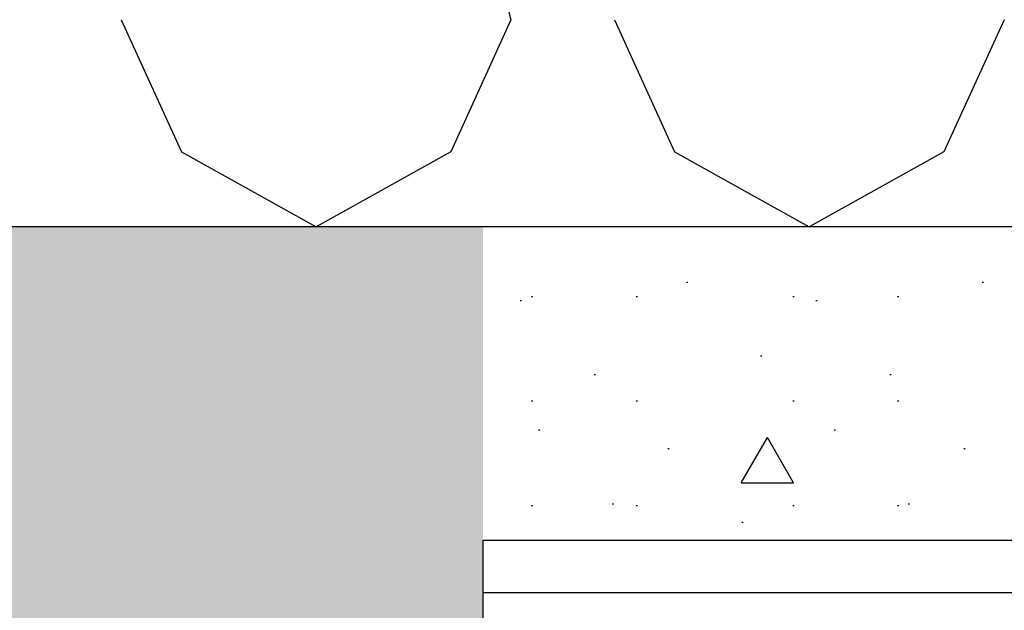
# Model space of a CAD drawing. Header units: millimetres. Extents: x -78790 to -55226, y -2070 to 11020.
# Tile 97 of 108: x -63144 to -62579, y 6630 to 6969. Entities that reach past the tile are written whole.
import ezdxf

# ---------------------------------------------------------------- set-up
doc = ezdxf.new("R2010")
doc.units = ezdxf.units.MM
doc.header["$LTSCALE"] = 0.5
doc.header["$MEASUREMENT"] = 0
doc.linetypes.add('PLINE', pattern=[0])
for name, color, linetype in [('251- Frittbærende dekker', 7, 'Continuous'), ('251- Frittbærende dekker (Skravur)', 7, 'Continuous'), ('256- Faste himlinger og overflatebehandling(Nye konstruksjoner)', 7, 'Continuous'), ('261- Primærkonstruksjon (tak) (Skravur)(Nye konstruksjoner)', 7, 'Continuous'), ('261- Primærkonstruksjon (tak)(Nye konstruksjoner)', 7, 'Continuous')]:
    doc.layers.add(name, color=color, linetype=linetype)
pattern_1 = [(0, (0, 0), (0, 311.7692), [30, -150]), (0, (90, 155.9), (0, 311.7692), [30, -150]), (60, (0, 0), (-270, 155.8846), [30, -150]), (60, (180, 0), (-270, 155.8846), [30, -150]), (120, (30, 0), (270, 155.8846), [30, -150]), (120, (210, 0), (270, 155.8846), [30, -150]), (0, (0, 30), (0, 60), [0, -60, 0, -90.000004]), (45, (30, 30), (-42.42641, 42.42641), [0, -45, 0, -75.000003])]

# ---------------------------------------------------------------- blocks, each defined once
blk = doc.blocks.new('*X13')
at = {"layer": '261- Primærkonstruksjon (tak) (Skravur)(Nye konstruksjoner)', "linetype": 'PLINE'}
for p, q in [((-62896.84, 7107.97), (-62862.08, 6968.93)), ((-63085.64, 6968.93), (-63051.15, 6893.14)), ((-62862.08, 6968.93), (-62896.57, 6893.14)), ((-62802.61, 6968.93), (-62768.12, 6893.14)), ((-62579.05, 6968.93), (-62613.54, 6893.14)), ((-63051.15, 6893.14), (-62973.86, 6850)), ((-62896.57, 6893.14), (-62973.86, 6850)), ((-62768.12, 6893.14), (-62690.83, 6850)), ((-62613.54, 6893.14), (-62690.83, 6850))]:
    blk.add_line(p, q, dxfattribs=at)

msp = doc.modelspace()

# ---------------------------------------------------------------- hatches: boundary and pattern name
at = {"layer": '251- Frittbærende dekker (Skravur)', "linetype": 'Continuous'}
h = msp.add_hatch(dxfattribs=at)
h.set_pattern_fill('Betong_strukturell', color=256, style=0, pattern_type=2)
h.set_pattern_definition(pattern_1)
h.paths.add_polyline_path([(-62878.16, 6850), (-74978.16, 6850), (-74978.16, 6620), (-62878.16, 6620)])
h = msp.add_hatch(dxfattribs=at)
h.set_pattern_fill('Betong_strukturell', color=256, style=0, pattern_type=2)
h.set_pattern_definition(pattern_1)
h.paths.add_polyline_path([(-61378.16, 6670), (-61378.16, 6850), (-62878.16, 6850), (-62878.16, 6670)])

# ---------------------------------------------------------------- linework, layer by layer
at = {"layer": '251- Frittbærende dekker', "linetype": 'PLINE'}
for p, q in [((-61378.16, 6850), (-62878.16, 6850)), ((-62878.16, 6670), (-62878.16, 6640)), ((-61378.16, 6670), (-62878.16, 6670)), ((-62878.16, 6640), (-62878.16, 6620))]:
    msp.add_line(p, q, dxfattribs=at)
at = {"layer": '251- Frittbærende dekker', "linetype": 'PLINE', "flags": 128}
msp.add_lwpolyline([(-62878.16, 6850), (-74958.16, 6850), (-74960.16, 6850), (-74978.16, 6850)], dxfattribs=at)
at = {"layer": '256- Faste himlinger og overflatebehandling(Nye konstruksjoner)', "linetype": 'PLINE'}
msp.add_line((-58295.2, 6640), (-62878.16, 6640), dxfattribs=at)

# ---------------------------------------------------------------- block references
at = {"layer": '261- Primærkonstruksjon (tak)(Nye konstruksjoner)'}
msp.add_blockref('*X13', (0, 0), dxfattribs=at)

doc.saveas('drawing.dxf')
